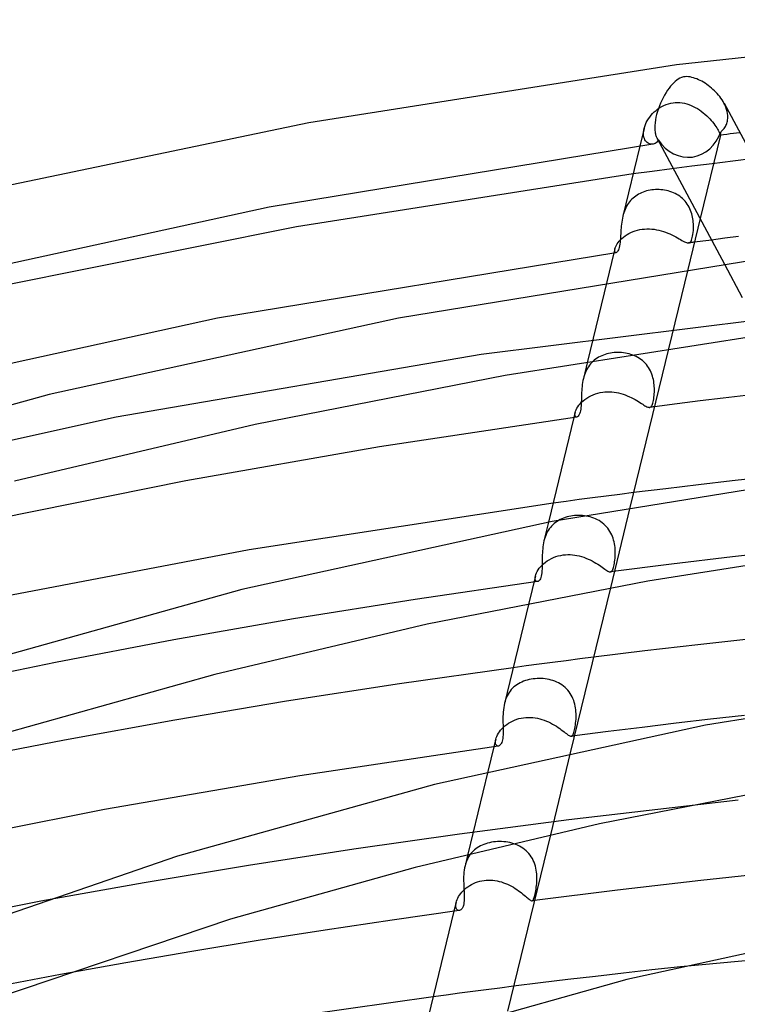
# Model space of a CAD drawing. Header units: millimetres. Extents: x -417 to 417, y -210 to 365.
# Tile 64 of 100: x -94 to -56, y 312 to 364. Entities that reach past the tile are written whole.
import ezdxf

# ---------------------------------------------------------------- set-up
doc = ezdxf.new("R2010")
doc.units = ezdxf.units.MM
doc.layers.add('HIDDEN', color=7, linetype='Continuous')
doc.layers.add('THICK', color=7, linetype='Continuous')

msp = doc.modelspace()

# ---------------------------------------------------------------- linework, layer by layer
at = {"layer": 'HIDDEN'}
for p, q in [((-60.356, 359.098), (-60.258, 359.174)), ((-60.258, 359.174), (-60.155, 359.244)), ((-60.155, 359.244), (-60.048, 359.307)), ((-60.048, 359.307), (-59.936, 359.363)), ((-59.936, 359.363), (-59.821, 359.41)), ((-59.821, 359.41), (-59.703, 359.45)), ((-59.703, 359.45), (-59.582, 359.48)), ((-59.582, 359.48), (-59.459, 359.502)), ((-59.459, 359.502), (-59.338, 359.513)), ((-59.338, 359.513), (-59.216, 359.516)), ((-59.216, 359.516), (-59.094, 359.51)), ((-59.094, 359.51), (-58.973, 359.495)), ((-58.973, 359.495), (-58.853, 359.472)), ((-58.853, 359.472), (-58.734, 359.442)), ((-58.734, 359.442), (-58.617, 359.404)), ((-58.617, 359.404), (-58.502, 359.359)), ((-58.502, 359.359), (-58.389, 359.308)), ((-58.389, 359.308), (-58.279, 359.252)), ((-58.279, 359.252), (-58.17, 359.189)), ((-58.17, 359.189), (-58.065, 359.122)), ((-56.708, 359.375), (-56.764, 359.486)), ((-56.661, 359.262), (-56.708, 359.375)), ((-56.622, 359.15), (-56.661, 359.262)), ((-56.593, 359.039), (-56.622, 359.15)), ((-60.82, 358.55), (-60.759, 358.649)), ((-60.759, 358.649), (-60.691, 358.746)), ((-60.691, 358.746), (-60.617, 358.84)), ((-60.617, 358.84), (-60.536, 358.931)), ((-60.536, 358.931), (-60.449, 359.017)), ((-60.449, 359.017), (-60.356, 359.098)), ((-58.065, 359.122), (-57.963, 359.051)), ((-57.963, 359.051), (-57.864, 358.976)), ((-57.864, 358.976), (-57.77, 358.898)), ((-57.77, 358.898), (-57.679, 358.817)), ((-57.679, 358.817), (-57.593, 358.735)), ((-57.593, 358.735), (-57.512, 358.651)), ((-57.512, 358.651), (-57.435, 358.566)), ((-56.572, 358.928), (-56.593, 359.039)), ((-56.561, 358.819), (-56.572, 358.928)), ((-56.57, 358.599), (-56.563, 358.666)), ((-56.563, 358.666), (-56.56, 358.734)), ((-56.561, 358.805), (-56.561, 358.819)), ((-56.56, 358.791), (-56.561, 358.805)), ((-56.56, 358.776), (-56.56, 358.791)), ((-56.56, 358.762), (-56.56, 358.776)), ((-56.559, 358.748), (-56.56, 358.762)), ((-56.56, 358.734), (-56.559, 358.748)), ((-60.985, 358.143), (-61.212, 357.211)), ((-61.005, 358.045), (-60.985, 358.144)), ((-60.985, 358.144), (-60.956, 358.245)), ((-60.956, 358.245), (-60.919, 358.347)), ((-60.919, 358.347), (-60.873, 358.449)), ((-60.873, 358.449), (-60.82, 358.55)), ((-57.435, 358.566), (-57.365, 358.483)), ((-57.365, 358.483), (-57.301, 358.402)), ((-57.301, 358.402), (-57.243, 358.322)), ((-57.243, 358.322), (-57.191, 358.246)), ((-57.191, 358.246), (-57.145, 358.173)), ((-57.145, 358.173), (-57.106, 358.106)), ((-57.106, 358.106), (-57.072, 358.045)), ((-56.834, 358.057), (-56.795, 358.1)), ((-56.795, 358.1), (-56.758, 358.145)), ((-56.758, 358.145), (-56.723, 358.193)), ((-56.723, 358.193), (-56.692, 358.244)), ((-56.692, 358.244), (-56.663, 358.297)), ((-56.663, 358.297), (-56.637, 358.353)), ((-56.637, 358.353), (-56.615, 358.411)), ((-56.615, 358.411), (-56.596, 358.472)), ((-56.596, 358.472), (-56.581, 358.535)), ((-56.581, 358.535), (-56.57, 358.599)), ((-61.019, 357.855), (-61.016, 357.948)), ((-61.012, 357.768), (-61.019, 357.855)), ((-61.016, 357.948), (-61.005, 358.045)), ((-60.997, 357.687), (-61.012, 357.768)), ((-60.975, 357.613), (-60.997, 357.687)), ((-60.945, 357.546), (-60.975, 357.613)), ((-60.312, 357.638), (-60.301, 357.618)), ((-60.301, 357.618), (-60.29, 357.6)), ((-60.29, 357.6), (-60.278, 357.582)), ((-60.278, 357.582), (-60.266, 357.565)), ((-56.954, 357.791), (-58.027, 353.375)), ((-57.072, 358.045), (-57.044, 357.988)), ((-57.044, 357.988), (-57.021, 357.939)), ((-57.021, 357.939), (-57.002, 357.895)), ((-57.002, 357.895), (-56.988, 357.859)), ((-56.988, 357.859), (-56.977, 357.83)), ((-56.977, 357.83), (-56.969, 357.808)), ((-56.969, 357.808), (-56.964, 357.793)), ((-56.964, 357.793), (-56.96, 357.785)), ((-56.96, 357.785), (-56.957, 357.785)), ((-56.786, 357.806), (-56.958, 357.784)), ((-56.957, 357.785), (-56.956, 357.786)), ((-56.956, 357.786), (-56.955, 357.787)), ((-56.956, 357.786), (-56.956, 357.786)), ((-56.955, 357.79), (-56.954, 357.791)), ((-56.955, 357.788), (-56.955, 357.79)), ((-56.955, 357.787), (-56.955, 357.788)), ((-56.954, 357.791), (-56.952, 357.805)), ((-56.952, 357.805), (-56.949, 357.825)), ((-56.949, 357.825), (-56.944, 357.853)), ((-56.944, 357.853), (-56.938, 357.888)), ((-56.938, 357.888), (-56.93, 357.93)), ((-56.93, 357.93), (-56.92, 357.979)), ((-56.92, 357.979), (-56.876, 358.017)), ((-56.876, 358.017), (-56.834, 358.057)), ((-56.613, 357.829), (-56.786, 357.806)), ((-56.441, 357.851), (-56.613, 357.829)), ((-56.268, 357.873), (-56.441, 357.851)), ((-56.096, 357.895), (-56.268, 357.873)), ((-55.923, 357.917), (-56.096, 357.895)), ((-60.91, 357.486), (-60.945, 357.546)), ((-60.869, 357.435), (-60.91, 357.486)), ((-60.823, 357.392), (-60.869, 357.435)), ((-60.774, 357.358), (-60.823, 357.392)), ((-60.722, 357.332), (-60.774, 357.358)), ((-60.669, 357.314), (-60.722, 357.332)), ((-60.615, 357.304), (-60.669, 357.314)), ((-60.56, 357.303), (-60.615, 357.304)), ((-60.507, 357.309), (-60.56, 357.303)), ((-60.266, 357.565), (-60.254, 357.549)), ((-60.254, 357.549), (-60.241, 357.534)), ((-60.247, 357.521), (-60.248, 357.519)), ((-60.246, 357.524), (-60.247, 357.521)), ((-60.245, 357.526), (-60.246, 357.524)), ((-60.243, 357.529), (-60.245, 357.526)), ((-60.242, 357.531), (-60.243, 357.529)), ((-60.241, 357.534), (-60.242, 357.531)), ((-55.188, 356.546), (-56.296, 356.412)), ((-58.463, 356.143), (-59.519, 356.007)), ((-57.388, 356.278), (-58.463, 356.143)), ((-56.296, 356.412), (-57.388, 356.278)), ((-60.554, 355.872), (-61.57, 355.736)), ((-59.519, 356.007), (-60.554, 355.872)), ((-61.573, 354.459), (-61.638, 354.397)), ((-61.504, 354.517), (-61.573, 354.459)), ((-61.433, 354.571), (-61.504, 354.517)), ((-61.358, 354.62), (-61.433, 354.571)), ((-61.28, 354.666), (-61.358, 354.62)), ((-61.2, 354.708), (-61.28, 354.666)), ((-61.117, 354.746), (-61.2, 354.708)), ((-61.032, 354.781), (-61.117, 354.746)), ((-60.945, 354.811), (-61.032, 354.781)), ((-60.856, 354.837), (-60.945, 354.811)), ((-60.765, 354.86), (-60.856, 354.837)), ((-60.673, 354.878), (-60.765, 354.86)), ((-60.579, 354.893), (-60.673, 354.878)), ((-60.484, 354.903), (-60.579, 354.893)), ((-60.388, 354.91), (-60.484, 354.903)), ((-60.291, 354.913), (-60.388, 354.91)), ((-60.194, 354.911), (-60.291, 354.913)), ((-60.097, 354.905), (-60.194, 354.911)), ((-60, 354.895), (-60.097, 354.905)), ((-59.904, 354.881), (-60, 354.895)), ((-59.809, 354.863), (-59.904, 354.881)), ((-59.714, 354.84), (-59.809, 354.863)), ((-59.62, 354.813), (-59.714, 354.84)), ((-59.529, 354.781), (-59.62, 354.813)), ((-59.439, 354.744), (-59.529, 354.781)), ((-59.351, 354.704), (-59.439, 354.744)), ((-59.266, 354.658), (-59.351, 354.704)), ((-59.184, 354.609), (-59.266, 354.658)), ((-59.104, 354.554), (-59.184, 354.609)), ((-59.028, 354.495), (-59.104, 354.554)), ((-58.955, 354.432), (-59.028, 354.495)), ((-61.954, 353.951), (-61.994, 353.865)), ((-61.911, 354.034), (-61.954, 353.951)), ((-61.864, 354.114), (-61.911, 354.034)), ((-61.813, 354.19), (-61.864, 354.114)), ((-61.758, 354.263), (-61.813, 354.19)), ((-61.7, 354.332), (-61.758, 354.263)), ((-61.638, 354.397), (-61.7, 354.332)), ((-58.886, 354.365), (-58.955, 354.432)), ((-58.822, 354.294), (-58.886, 354.365)), ((-58.762, 354.22), (-58.822, 354.294)), ((-58.706, 354.142), (-58.762, 354.22)), ((-58.655, 354.062), (-58.706, 354.142)), ((-58.608, 353.978), (-58.655, 354.062)), ((-58.566, 353.893), (-58.608, 353.978)), ((-62.089, 353.595), (-62.113, 353.502)), ((-62.061, 353.687), (-62.089, 353.595)), ((-62.029, 353.777), (-62.061, 353.687)), ((-61.994, 353.865), (-62.029, 353.777)), ((-58.529, 353.806), (-58.566, 353.893)), ((-58.497, 353.719), (-58.529, 353.806)), ((-58.469, 353.631), (-58.497, 353.719)), ((-58.445, 353.543), (-58.469, 353.631)), ((-58.425, 353.454), (-58.445, 353.543)), ((-58.409, 353.366), (-58.425, 353.454)), ((-58.397, 353.278), (-58.409, 353.366)), ((-58.387, 353.191), (-58.397, 353.278)), ((-58.381, 353.106), (-58.387, 353.191)), ((-58.377, 352.983), (-58.381, 353.106)), ((-58.378, 352.863), (-58.377, 352.983)), ((-62.159, 352.329), (-62.076, 352.399)), ((-62.076, 352.399), (-61.986, 352.466)), ((-61.986, 352.466), (-61.89, 352.529)), ((-61.89, 352.529), (-61.789, 352.587)), ((-61.789, 352.587), (-61.681, 352.641)), ((-61.681, 352.641), (-61.569, 352.689)), ((-61.569, 352.689), (-61.453, 352.73)), ((-61.453, 352.73), (-61.333, 352.765)), ((-61.333, 352.765), (-61.21, 352.793)), ((-61.21, 352.793), (-61.084, 352.813)), ((-61.084, 352.813), (-60.961, 352.826)), ((-60.961, 352.826), (-60.837, 352.832)), ((-60.837, 352.832), (-60.711, 352.831)), ((-60.711, 352.831), (-60.586, 352.824)), ((-60.586, 352.824), (-60.46, 352.81)), ((-60.46, 352.81), (-60.335, 352.79)), ((-60.335, 352.79), (-60.211, 352.764)), ((-60.211, 352.764), (-60.088, 352.732)), ((-60.088, 352.732), (-59.968, 352.696)), ((-59.968, 352.696), (-59.85, 352.655)), ((-59.85, 352.655), (-59.735, 352.61)), ((-59.735, 352.61), (-59.624, 352.563)), ((-59.624, 352.563), (-59.517, 352.513)), ((-59.517, 352.513), (-59.414, 352.462)), ((-59.414, 352.462), (-59.317, 352.411)), ((-59.317, 352.411), (-59.226, 352.36)), ((-58.46, 352.301), (-58.44, 352.373)), ((-58.44, 352.373), (-58.422, 352.454)), ((-58.422, 352.454), (-58.406, 352.544)), ((-58.406, 352.544), (-58.393, 352.643)), ((-58.393, 352.643), (-58.384, 352.75)), ((-58.384, 352.75), (-58.378, 352.863)), ((-56.004, 352.422), (-56.713, 352.334)), ((-62.515, 351.834), (-62.49, 351.897)), ((-62.49, 351.897), (-62.455, 351.965)), ((-62.455, 351.965), (-62.413, 352.036)), ((-62.413, 352.036), (-62.362, 352.109)), ((-62.362, 352.109), (-62.302, 352.182)), ((-62.302, 352.182), (-62.234, 352.256)), ((-62.234, 352.256), (-62.159, 352.329)), ((-59.226, 352.36), (-59.14, 352.312)), ((-59.14, 352.312), (-59.059, 352.265)), ((-59.059, 352.265), (-58.986, 352.223)), ((-58.986, 352.223), (-58.918, 352.185)), ((-58.918, 352.185), (-58.857, 352.153)), ((-58.857, 352.153), (-58.802, 352.126)), ((-58.802, 352.126), (-58.751, 352.107)), ((-58.751, 352.107), (-58.706, 352.094)), ((-58.706, 352.094), (-58.666, 352.088)), ((-58.666, 352.088), (-58.63, 352.09)), ((-58.584, 352.096), (-58.635, 352.089)), ((-58.63, 352.09), (-58.594, 352.101)), ((-58.594, 352.101), (-58.563, 352.121)), ((-58.534, 352.102), (-58.584, 352.096)), ((-58.563, 352.121), (-58.534, 352.15)), ((-58.534, 352.15), (-58.507, 352.19)), ((-58.483, 352.109), (-58.534, 352.102)), ((-58.507, 352.19), (-58.483, 352.24)), ((-58.483, 352.24), (-58.46, 352.301)), ((-58.432, 352.115), (-58.483, 352.109)), ((-58.381, 352.122), (-58.432, 352.115)), ((-58.33, 352.128), (-58.381, 352.122)), ((-56.713, 352.334), (-57.421, 352.244)), ((-62.533, 351.775), (-62.585, 351.559)), ((-62.544, 351.712), (-62.533, 351.776)), ((-62.544, 351.66), (-62.544, 351.712)), ((-62.535, 351.619), (-62.544, 351.66)), ((-62.519, 351.591), (-62.535, 351.619)), ((-62.533, 351.776), (-62.515, 351.834)), ((-62.498, 351.577), (-62.519, 351.591)), ((-62.472, 351.575), (-62.498, 351.577)), ((-56.739, 350.971), (-55.796, 349.212)), ((-58.68, 350.691), (-59.7, 346.495)), ((-62.955, 350.037), (-63.98, 345.821)), ((-48.546, 348.819), (-69.61, 346.195)), ((-69.61, 346.195), (-88.907, 342.878)), ((-63.229, 346.127), (-63.314, 346.087)), ((-63.142, 346.162), (-63.229, 346.127)), ((-63.052, 346.194), (-63.142, 346.162)), ((-62.959, 346.221), (-63.052, 346.194)), ((-62.865, 346.245), (-62.959, 346.221)), ((-62.769, 346.264), (-62.865, 346.245)), ((-62.672, 346.279), (-62.769, 346.264)), ((-62.574, 346.29), (-62.672, 346.279)), ((-62.476, 346.297), (-62.574, 346.29)), ((-62.376, 346.3), (-62.476, 346.297)), ((-62.276, 346.298), (-62.376, 346.3)), ((-62.176, 346.292), (-62.276, 346.298)), ((-62.077, 346.282), (-62.176, 346.292)), ((-61.978, 346.268), (-62.077, 346.282)), ((-61.88, 346.249), (-61.978, 346.268)), ((-61.782, 346.225), (-61.88, 346.249)), ((-61.686, 346.197), (-61.782, 346.225)), ((-61.592, 346.164), (-61.686, 346.197)), ((-61.499, 346.126), (-61.592, 346.164)), ((-61.409, 346.084), (-61.499, 346.126)), ((-63.88, 345.622), (-63.934, 345.546)), ((-63.822, 345.694), (-63.88, 345.622)), ((-63.76, 345.763), (-63.822, 345.694)), ((-63.694, 345.827), (-63.76, 345.763)), ((-63.625, 345.887), (-63.694, 345.827)), ((-63.552, 345.943), (-63.625, 345.887)), ((-63.476, 345.995), (-63.552, 345.943)), ((-63.396, 346.043), (-63.476, 345.995)), ((-63.314, 346.087), (-63.396, 346.043)), ((-61.322, 346.037), (-61.409, 346.084)), ((-61.238, 345.985), (-61.322, 346.037)), ((-61.156, 345.928), (-61.238, 345.985)), ((-61.078, 345.867), (-61.156, 345.928)), ((-61.003, 345.801), (-61.078, 345.867)), ((-60.934, 345.731), (-61.003, 345.801)), ((-60.869, 345.657), (-60.934, 345.731)), ((-60.808, 345.579), (-60.869, 345.657)), ((-64.143, 345.114), (-64.172, 345.02)), ((-64.11, 345.206), (-64.143, 345.114)), ((-64.072, 345.295), (-64.11, 345.206)), ((-64.031, 345.382), (-64.072, 345.295)), ((-63.984, 345.466), (-64.031, 345.382)), ((-63.934, 345.546), (-63.984, 345.466)), ((-60.752, 345.498), (-60.808, 345.579)), ((-60.701, 345.413), (-60.752, 345.498)), ((-60.655, 345.325), (-60.701, 345.413)), ((-60.614, 345.236), (-60.655, 345.325)), ((-60.578, 345.146), (-60.614, 345.236)), ((-60.547, 345.055), (-60.578, 345.146)), ((-64.172, 345.02), (-64.198, 344.923)), ((-60.52, 344.962), (-60.547, 345.055)), ((-60.498, 344.87), (-60.52, 344.962)), ((-60.48, 344.777), (-60.498, 344.87)), ((-60.466, 344.684), (-60.48, 344.777)), ((-60.455, 344.593), (-60.466, 344.684)), ((-60.448, 344.502), (-60.455, 344.593)), ((-63.802, 344.016), (-63.685, 344.068)), ((-63.685, 344.068), (-63.563, 344.114)), ((-63.563, 344.114), (-63.438, 344.152)), ((-63.438, 344.152), (-63.308, 344.182)), ((-63.308, 344.182), (-63.176, 344.204)), ((-63.176, 344.204), (-63.058, 344.217)), ((-63.058, 344.217), (-62.938, 344.223)), ((-62.938, 344.223), (-62.817, 344.222)), ((-62.817, 344.222), (-62.697, 344.215)), ((-62.697, 344.215), (-62.576, 344.202)), ((-62.576, 344.202), (-62.455, 344.183)), ((-62.455, 344.183), (-62.336, 344.158)), ((-62.336, 344.158), (-62.219, 344.128)), ((-62.219, 344.128), (-62.102, 344.092)), ((-62.102, 344.092), (-61.988, 344.053)), ((-61.988, 344.053), (-61.877, 344.009)), ((-60.458, 344.019), (-60.451, 344.112)), ((-60.451, 344.112), (-60.445, 344.21)), ((-60.444, 344.413), (-60.448, 344.502)), ((-60.445, 344.21), (-60.443, 344.31)), ((-60.443, 344.31), (-60.444, 344.413)), ((-64.437, 343.51), (-64.37, 343.591)), ((-64.37, 343.591), (-64.294, 343.671)), ((-64.294, 343.671), (-64.21, 343.748)), ((-64.21, 343.748), (-64.118, 343.822)), ((-64.118, 343.822), (-64.018, 343.892)), ((-64.018, 343.892), (-63.913, 343.957)), ((-63.913, 343.957), (-63.802, 344.016)), ((-61.877, 344.009), (-61.769, 343.963)), ((-61.769, 343.963), (-61.665, 343.913)), ((-61.665, 343.913), (-61.564, 343.862)), ((-61.564, 343.862), (-61.467, 343.81)), ((-61.467, 343.81), (-61.375, 343.757)), ((-61.375, 343.757), (-61.289, 343.705)), ((-61.289, 343.705), (-61.208, 343.655)), ((-61.208, 343.655), (-61.133, 343.607)), ((-61.133, 343.607), (-61.063, 343.562)), ((-61.063, 343.562), (-60.999, 343.522)), ((-60.999, 343.522), (-60.941, 343.486)), ((-60.568, 343.52), (-60.548, 343.569)), ((-60.548, 343.569), (-60.53, 343.626)), ((-60.53, 343.626), (-60.512, 343.692)), ((-60.512, 343.692), (-60.496, 343.765)), ((-60.496, 343.765), (-60.481, 343.845)), ((-60.481, 343.845), (-60.469, 343.929)), ((-60.469, 343.929), (-60.458, 344.019)), ((-64.633, 343.132), (-64.699, 342.86)), ((-64.647, 343.004), (-64.645, 343.063)), ((-64.64, 342.956), (-64.647, 343.004)), ((-64.645, 343.063), (-64.633, 343.133)), ((-64.633, 343.133), (-64.613, 343.2)), ((-64.613, 343.2), (-64.583, 343.273)), ((-64.583, 343.273), (-64.544, 343.349)), ((-64.544, 343.349), (-64.495, 343.429)), ((-64.495, 343.429), (-64.437, 343.51)), ((-60.941, 343.486), (-60.888, 343.456)), ((-60.888, 343.456), (-60.84, 343.431)), ((-60.84, 343.431), (-60.796, 343.413)), ((-60.796, 343.413), (-60.757, 343.401)), ((-60.757, 343.401), (-60.723, 343.396)), ((-60.723, 343.396), (-60.691, 343.398)), ((-60.655, 343.402), (-60.698, 343.397)), ((-60.691, 343.398), (-60.662, 343.407)), ((-60.662, 343.407), (-60.636, 343.423)), ((-60.613, 343.408), (-60.655, 343.402)), ((-60.636, 343.423), (-60.612, 343.447)), ((-60.571, 343.413), (-60.613, 343.408)), ((-60.612, 343.447), (-60.589, 343.479)), ((-60.589, 343.479), (-60.568, 343.52)), ((-60.529, 343.418), (-60.571, 343.413)), ((-60.487, 343.424), (-60.529, 343.418)), ((-60.444, 343.429), (-60.487, 343.424)), ((-88.907, 342.878), (-107.448, 338.801)), ((-64.625, 342.919), (-64.64, 342.956)), ((-64.604, 342.894), (-64.625, 342.919)), ((-64.578, 342.881), (-64.604, 342.894)), ((-64.548, 342.881), (-64.578, 342.881)), ((-61.548, 338.889), (-62.277, 338.798)), ((-65.11, 338.429), (-65.798, 338.337)), ((-64.416, 338.521), (-65.11, 338.429)), ((-63.712, 338.614), (-64.416, 338.521)), ((-62.999, 338.706), (-63.712, 338.614)), ((-62.277, 338.798), (-62.999, 338.706)), ((-61.736, 338.113), (-62.769, 333.864)), ((-66.045, 337.321), (-66.284, 336.339)), ((-65.671, 337.314), (-65.745, 337.256)), ((-65.593, 337.369), (-65.671, 337.314)), ((-65.512, 337.419), (-65.593, 337.369)), ((-65.427, 337.464), (-65.512, 337.419)), ((-65.34, 337.505), (-65.427, 337.464)), ((-65.25, 337.542), (-65.34, 337.505)), ((-65.157, 337.575), (-65.25, 337.542)), ((-65.062, 337.604), (-65.157, 337.575)), ((-64.965, 337.628), (-65.062, 337.604)), ((-64.866, 337.648), (-64.965, 337.628)), ((-64.766, 337.663), (-64.866, 337.648)), ((-64.664, 337.675), (-64.766, 337.663)), ((-64.561, 337.682), (-64.664, 337.675)), ((-64.458, 337.684), (-64.561, 337.682)), ((-64.354, 337.683), (-64.458, 337.684)), ((-64.251, 337.676), (-64.354, 337.683)), ((-64.148, 337.666), (-64.251, 337.676)), ((-64.045, 337.651), (-64.148, 337.666)), ((-63.944, 337.631), (-64.045, 337.651)), ((-63.843, 337.606), (-63.944, 337.631)), ((-63.744, 337.576), (-63.843, 337.606)), ((-63.647, 337.542), (-63.744, 337.576)), ((-63.552, 337.502), (-63.647, 337.542)), ((-63.46, 337.458), (-63.552, 337.502)), ((-63.371, 337.409), (-63.46, 337.458)), ((-63.284, 337.354), (-63.371, 337.409)), ((-63.201, 337.295), (-63.284, 337.354)), ((-63.122, 337.23), (-63.201, 337.295)), ((-66.106, 336.812), (-66.15, 336.724)), ((-66.056, 336.896), (-66.106, 336.812)), ((-66.002, 336.977), (-66.056, 336.896)), ((-65.944, 337.053), (-66.002, 336.977)), ((-65.882, 337.125), (-65.944, 337.053)), ((-65.815, 337.193), (-65.882, 337.125)), ((-65.745, 337.256), (-65.815, 337.193)), ((-63.047, 337.161), (-63.122, 337.23)), ((-62.977, 337.088), (-63.047, 337.161)), ((-62.912, 337.01), (-62.977, 337.088)), ((-62.851, 336.929), (-62.912, 337.01)), ((-62.796, 336.844), (-62.851, 336.929)), ((-62.745, 336.755), (-62.796, 336.844)), ((-62.701, 336.664), (-62.745, 336.755)), ((-66.307, 336.235), (-66.326, 336.13)), ((-66.284, 336.339), (-66.307, 336.235)), ((-66.257, 336.44), (-66.284, 336.339)), ((-66.226, 336.538), (-66.257, 336.44)), ((-66.19, 336.633), (-66.226, 336.538)), ((-66.15, 336.724), (-66.19, 336.633)), ((-62.661, 336.571), (-62.701, 336.664)), ((-62.627, 336.478), (-62.661, 336.571)), ((-62.598, 336.383), (-62.627, 336.478)), ((-62.574, 336.287), (-62.598, 336.383)), ((-62.554, 336.191), (-62.574, 336.287)), ((-66.361, 335.81), (-66.367, 335.705)), ((-66.352, 335.917), (-66.361, 335.81)), ((-66.341, 336.024), (-66.352, 335.917)), ((-66.326, 336.13), (-66.341, 336.024)), ((-62.538, 336.095), (-62.554, 336.191)), ((-62.526, 335.999), (-62.538, 336.095)), ((-62.518, 335.905), (-62.526, 335.999)), ((-62.514, 335.812), (-62.518, 335.905)), ((-62.512, 335.72), (-62.514, 335.812)), ((-62.513, 335.618), (-62.512, 335.72)), ((-53.059, 335.859), (-56.305, 335.496)), ((-66.375, 335.299), (-66.376, 335.202)), ((-66.376, 335.202), (-66.376, 335.082)), ((-66.374, 335.498), (-66.375, 335.397)), ((-66.375, 335.397), (-66.375, 335.299)), ((-66.371, 335.6), (-66.374, 335.498)), ((-66.367, 335.705), (-66.371, 335.6)), ((-66.301, 335.134), (-66.209, 335.21)), ((-66.209, 335.21), (-66.11, 335.281)), ((-66.11, 335.281), (-66.005, 335.347)), ((-66.005, 335.347), (-65.893, 335.407)), ((-65.893, 335.407), (-65.776, 335.46)), ((-65.776, 335.46), (-65.655, 335.507)), ((-65.655, 335.507), (-65.529, 335.545)), ((-65.529, 335.545), (-65.4, 335.576)), ((-65.4, 335.576), (-65.268, 335.598)), ((-65.268, 335.598), (-65.148, 335.61)), ((-65.148, 335.61), (-65.027, 335.616)), ((-65.027, 335.616), (-64.905, 335.615)), ((-64.905, 335.615), (-64.782, 335.607)), ((-64.782, 335.607), (-64.659, 335.592)), ((-64.659, 335.592), (-64.537, 335.571)), ((-64.537, 335.571), (-64.416, 335.544)), ((-64.416, 335.544), (-64.296, 335.511)), ((-64.296, 335.511), (-64.178, 335.473)), ((-64.178, 335.473), (-64.063, 335.43)), ((-64.063, 335.43), (-63.95, 335.382)), ((-63.95, 335.382), (-63.84, 335.332)), ((-63.84, 335.332), (-63.734, 335.278)), ((-63.734, 335.278), (-63.632, 335.223)), ((-63.632, 335.223), (-63.534, 335.166)), ((-62.56, 335.154), (-62.546, 335.239)), ((-62.546, 335.239), (-62.535, 335.328)), ((-62.535, 335.328), (-62.525, 335.421)), ((-62.525, 335.421), (-62.518, 335.518)), ((-62.518, 335.518), (-62.513, 335.618)), ((-56.305, 335.496), (-59.54, 335.11)), ((-66.68, 334.643), (-66.639, 334.724)), ((-66.639, 334.724), (-66.589, 334.807)), ((-66.589, 334.807), (-66.531, 334.89)), ((-66.531, 334.89), (-66.463, 334.973)), ((-66.463, 334.973), (-66.386, 335.055)), ((-66.388, 334.75), (-66.398, 334.651)), ((-66.382, 334.856), (-66.388, 334.75)), ((-66.386, 335.055), (-66.301, 335.134)), ((-66.378, 334.967), (-66.382, 334.856)), ((-66.376, 335.082), (-66.378, 334.967)), ((-63.534, 335.166), (-63.441, 335.108)), ((-63.441, 335.108), (-63.354, 335.051)), ((-63.354, 335.051), (-63.272, 334.996)), ((-63.272, 334.996), (-63.197, 334.943)), ((-63.197, 334.943), (-63.127, 334.894)), ((-63.127, 334.894), (-63.063, 334.849)), ((-63.063, 334.849), (-63.005, 334.809)), ((-63.005, 334.809), (-62.953, 334.774)), ((-62.953, 334.774), (-62.906, 334.746)), ((-62.906, 334.746), (-62.864, 334.725)), ((-62.864, 334.725), (-62.827, 334.711)), ((-62.827, 334.711), (-62.793, 334.703)), ((-62.793, 334.703), (-62.763, 334.704)), ((-59.54, 335.11), (-62.765, 334.704)), ((-62.763, 334.704), (-62.735, 334.712)), ((-62.735, 334.712), (-62.709, 334.729)), ((-62.709, 334.729), (-62.686, 334.754)), ((-62.686, 334.754), (-62.664, 334.787)), ((-62.664, 334.787), (-62.644, 334.829)), ((-62.644, 334.829), (-62.625, 334.879)), ((-62.625, 334.879), (-62.608, 334.936)), ((-62.608, 334.936), (-62.591, 335.002)), ((-62.591, 335.002), (-62.575, 335.075)), ((-62.575, 335.075), (-62.56, 335.154)), ((-66.627, 334.186), (-73.101, 333.243)), ((-66.733, 334.492), (-67.084, 333.045)), ((-66.749, 334.357), (-66.746, 334.421)), ((-66.744, 334.302), (-66.749, 334.357)), ((-66.746, 334.421), (-66.732, 334.493)), ((-66.731, 334.257), (-66.744, 334.302)), ((-66.732, 334.493), (-66.711, 334.566)), ((-66.711, 334.223), (-66.731, 334.257)), ((-66.711, 334.566), (-66.68, 334.643)), ((-66.687, 334.199), (-66.711, 334.223)), ((-66.658, 334.187), (-66.687, 334.199)), ((-66.627, 334.186), (-66.658, 334.187)), ((-66.595, 334.196), (-66.627, 334.186)), ((-66.564, 334.216), (-66.595, 334.196)), ((-66.532, 334.247), (-66.564, 334.216)), ((-66.502, 334.289), (-66.532, 334.247)), ((-66.474, 334.342), (-66.502, 334.289)), ((-66.449, 334.405), (-66.474, 334.342)), ((-66.429, 334.478), (-66.449, 334.405)), ((-66.411, 334.56), (-66.429, 334.478)), ((-66.398, 334.651), (-66.411, 334.56)), ((-73.101, 333.243), (-79.525, 332.213)), ((-79.525, 332.213), (-85.865, 331.102)), ((-85.865, 331.102), (-92.116, 329.911)), ((-65.112, 330.007), (-65.824, 329.915)), ((-64.391, 330.099), (-65.112, 330.007)), ((-63.662, 330.191), (-64.391, 330.099)), ((-92.116, 329.911), (-98.311, 328.635)), ((-67.223, 329.73), (-67.913, 329.637)), ((-66.529, 329.822), (-67.223, 329.73)), ((-65.824, 329.915), (-66.529, 329.822)), ((-67.268, 328.952), (-67.364, 328.918)), ((-67.169, 328.982), (-67.268, 328.952)), ((-67.068, 329.007), (-67.169, 328.982)), ((-66.965, 329.028), (-67.068, 329.007)), ((-66.86, 329.045), (-66.965, 329.028)), ((-66.755, 329.056), (-66.86, 329.045)), ((-66.649, 329.064), (-66.755, 329.056)), ((-66.543, 329.067), (-66.649, 329.064)), ((-66.436, 329.065), (-66.543, 329.067)), ((-66.329, 329.059), (-66.436, 329.065)), ((-66.223, 329.048), (-66.329, 329.059)), ((-66.117, 329.032), (-66.223, 329.048)), ((-66.013, 329.011), (-66.117, 329.032)), ((-65.909, 328.985), (-66.013, 329.011)), ((-65.807, 328.955), (-65.909, 328.985)), ((-65.707, 328.919), (-65.807, 328.955)), ((-68.009, 328.478), (-68.072, 328.402)), ((-67.943, 328.55), (-68.009, 328.478)), ((-67.872, 328.616), (-67.943, 328.55)), ((-67.796, 328.678), (-67.872, 328.616)), ((-67.717, 328.735), (-67.796, 328.678)), ((-67.634, 328.788), (-67.717, 328.735)), ((-67.547, 328.836), (-67.634, 328.788)), ((-67.457, 328.879), (-67.547, 328.836)), ((-67.364, 328.918), (-67.457, 328.879)), ((-65.61, 328.878), (-65.707, 328.919)), ((-65.516, 328.832), (-65.61, 328.878)), ((-65.424, 328.781), (-65.516, 328.832)), ((-65.335, 328.724), (-65.424, 328.781)), ((-65.25, 328.661), (-65.335, 328.724)), ((-65.17, 328.594), (-65.25, 328.661)), ((-65.094, 328.522), (-65.17, 328.594)), ((-65.024, 328.446), (-65.094, 328.522)), ((-64.958, 328.364), (-65.024, 328.446)), ((-68.31, 327.957), (-68.343, 327.856)), ((-68.272, 328.054), (-68.31, 327.957)), ((-68.229, 328.147), (-68.272, 328.054)), ((-68.182, 328.236), (-68.229, 328.147)), ((-68.129, 328.321), (-68.182, 328.236)), ((-68.072, 328.402), (-68.129, 328.321)), ((-64.898, 328.279), (-64.958, 328.364)), ((-64.842, 328.189), (-64.898, 328.279)), ((-64.793, 328.096), (-64.842, 328.189)), ((-64.75, 328.002), (-64.793, 328.096)), ((-64.712, 327.905), (-64.75, 328.002)), ((-68.343, 327.856), (-68.37, 327.753)), ((-64.68, 327.807), (-64.712, 327.905)), ((-64.652, 327.707), (-64.68, 327.807)), ((-64.63, 327.607), (-64.652, 327.707)), ((-64.613, 327.507), (-64.63, 327.607)), ((-64.6, 327.408), (-64.613, 327.507)), ((-64.591, 327.31), (-64.6, 327.408)), ((-67.95, 326.817), (-67.839, 326.867)), ((-67.839, 326.867), (-67.724, 326.909)), ((-67.724, 326.909), (-67.605, 326.945)), ((-67.605, 326.945), (-67.483, 326.973)), ((-67.483, 326.973), (-67.359, 326.994)), ((-67.359, 326.994), (-67.239, 327.006)), ((-67.239, 327.006), (-67.118, 327.012)), ((-67.118, 327.012), (-66.995, 327.01)), ((-66.995, 327.01), (-66.873, 327.001)), ((-66.873, 327.001), (-66.75, 326.986)), ((-66.75, 326.986), (-66.629, 326.963)), ((-66.629, 326.963), (-66.508, 326.935)), ((-66.508, 326.935), (-66.388, 326.901)), ((-66.388, 326.901), (-66.271, 326.861)), ((-64.596, 326.81), (-64.589, 326.917)), ((-64.586, 327.214), (-64.591, 327.31)), ((-64.589, 326.917), (-64.584, 327.026)), ((-64.584, 327.119), (-64.586, 327.214)), ((-64.584, 327.026), (-64.584, 327.119)), ((-68.577, 326.332), (-68.506, 326.412)), ((-68.506, 326.412), (-68.429, 326.489)), ((-68.429, 326.489), (-68.345, 326.564)), ((-68.345, 326.564), (-68.254, 326.634)), ((-68.254, 326.634), (-68.158, 326.701)), ((-68.158, 326.701), (-68.056, 326.762)), ((-68.056, 326.762), (-67.95, 326.817)), ((-66.271, 326.861), (-66.155, 326.816)), ((-66.155, 326.816), (-66.043, 326.767)), ((-66.043, 326.767), (-65.933, 326.714)), ((-65.933, 326.714), (-65.827, 326.658)), ((-65.827, 326.658), (-65.725, 326.599)), ((-65.725, 326.599), (-65.627, 326.539)), ((-65.627, 326.539), (-65.535, 326.479)), ((-65.535, 326.479), (-65.447, 326.418)), ((-65.447, 326.418), (-65.365, 326.358)), ((-65.365, 326.358), (-65.289, 326.301)), ((-64.683, 326.273), (-64.666, 326.345)), ((-64.666, 326.345), (-64.649, 326.427)), ((-64.649, 326.427), (-64.634, 326.515)), ((-64.634, 326.515), (-64.619, 326.609)), ((-64.619, 326.609), (-64.607, 326.707)), ((-64.607, 326.707), (-64.596, 326.81)), ((-68.831, 325.857), (-68.927, 325.461)), ((-68.845, 325.787), (-68.831, 325.859)), ((-68.831, 325.859), (-68.809, 325.932)), ((-68.809, 325.932), (-68.779, 326.008)), ((-68.779, 326.008), (-68.741, 326.088)), ((-68.741, 326.088), (-68.695, 326.168)), ((-68.695, 326.168), (-68.64, 326.25)), ((-68.64, 326.25), (-68.577, 326.332)), ((-65.289, 326.301), (-65.219, 326.247)), ((-65.219, 326.247), (-65.155, 326.197)), ((-65.155, 326.197), (-65.097, 326.151)), ((-65.097, 326.151), (-65.045, 326.111)), ((-65.045, 326.111), (-64.998, 326.077)), ((-64.998, 326.077), (-64.956, 326.05)), ((-64.956, 326.05), (-64.919, 326.029)), ((-64.919, 326.029), (-64.886, 326.016)), ((-64.886, 326.016), (-64.856, 326.01)), ((-64.856, 326.01), (-64.829, 326.011)), ((-64.809, 326.013), (-64.837, 326.01)), ((-64.829, 326.011), (-64.804, 326.021)), ((-64.782, 326.017), (-64.809, 326.013)), ((-64.804, 326.021), (-64.781, 326.04)), ((-64.754, 326.021), (-64.782, 326.017)), ((-64.781, 326.04), (-64.76, 326.068)), ((-64.76, 326.068), (-64.739, 326.106)), ((-64.727, 326.024), (-64.754, 326.021)), ((-64.739, 326.106), (-64.72, 326.153)), ((-64.7, 326.028), (-64.727, 326.024)), ((-64.72, 326.153), (-64.701, 326.208)), ((-64.701, 326.208), (-64.683, 326.273)), ((-64.672, 326.031), (-64.7, 326.028)), ((-68.85, 325.722), (-68.845, 325.787)), ((-68.848, 325.665), (-68.85, 325.722)), ((-68.838, 325.614), (-68.848, 325.665)), ((-68.823, 325.572), (-68.838, 325.614)), ((-68.802, 325.539), (-68.823, 325.572)), ((-68.778, 325.514), (-68.802, 325.539)), ((-68.75, 325.499), (-68.778, 325.514)), ((-68.72, 325.492), (-68.75, 325.499)), ((-68.688, 325.494), (-68.72, 325.492)), ((-64.89, 325.134), (-65.943, 320.803)), ((-69.247, 324.145), (-70.309, 319.775)), ((-58.752, 322.325), (-64.967, 321.593)), ((-64.967, 321.593), (-70.744, 320.84)), ((-70.744, 320.84), (-76.345, 320.04)), ((-69.81, 320.12), (-69.889, 320.065)), ((-69.728, 320.172), (-69.81, 320.12)), ((-69.641, 320.218), (-69.728, 320.172)), ((-69.552, 320.261), (-69.641, 320.218)), ((-69.459, 320.299), (-69.552, 320.261)), ((-69.363, 320.332), (-69.459, 320.299)), ((-69.265, 320.362), (-69.363, 320.332)), ((-69.164, 320.386), (-69.265, 320.362)), ((-69.06, 320.407), (-69.164, 320.386)), ((-68.955, 320.424), (-69.06, 320.407)), ((-68.848, 320.436), (-68.955, 320.424)), ((-68.74, 320.443), (-68.848, 320.436)), ((-68.631, 320.446), (-68.74, 320.443)), ((-68.522, 320.445), (-68.631, 320.446)), ((-68.413, 320.438), (-68.522, 320.445)), ((-68.304, 320.427), (-68.413, 320.438)), ((-68.196, 320.412), (-68.304, 320.427)), ((-68.088, 320.391), (-68.196, 320.412)), ((-67.982, 320.365), (-68.088, 320.391)), ((-67.878, 320.334), (-67.982, 320.365)), ((-67.776, 320.298), (-67.878, 320.334)), ((-67.677, 320.256), (-67.776, 320.298)), ((-67.58, 320.209), (-67.677, 320.256)), ((-67.486, 320.156), (-67.58, 320.209)), ((-67.395, 320.097), (-67.486, 320.156)), ((-76.345, 320.04), (-81.915, 319.18)), ((-70.271, 319.636), (-70.318, 319.549)), ((-70.219, 319.718), (-70.271, 319.636)), ((-70.162, 319.797), (-70.219, 319.718)), ((-70.1, 319.871), (-70.162, 319.797)), ((-70.034, 319.94), (-70.1, 319.871)), ((-69.964, 320.005), (-70.034, 319.94)), ((-69.889, 320.065), (-69.964, 320.005)), ((-67.309, 320.033), (-67.395, 320.097)), ((-67.228, 319.964), (-67.309, 320.033)), ((-67.151, 319.89), (-67.228, 319.964)), ((-67.08, 319.81), (-67.151, 319.89)), ((-67.013, 319.726), (-67.08, 319.81)), ((-66.952, 319.636), (-67.013, 319.726)), ((-66.897, 319.543), (-66.952, 319.636)), ((-81.915, 319.18), (-87.432, 318.261)), ((-70.43, 319.264), (-70.458, 319.163)), ((-70.398, 319.363), (-70.43, 319.264)), ((-70.36, 319.458), (-70.398, 319.363)), ((-70.318, 319.549), (-70.36, 319.458)), ((-66.849, 319.448), (-66.897, 319.543)), ((-66.806, 319.349), (-66.849, 319.448)), ((-66.769, 319.248), (-66.806, 319.349)), ((-66.738, 319.145), (-66.769, 319.248)), ((-66.712, 319.041), (-66.738, 319.145)), ((-66.692, 318.937), (-66.712, 319.041)), ((-66.677, 318.834), (-66.692, 318.937)), ((-66.667, 318.731), (-66.677, 318.834)), ((-66.66, 318.629), (-66.667, 318.731)), ((-66.657, 318.528), (-66.66, 318.629)), ((-87.432, 318.261), (-92.881, 317.289)), ((-70.39, 317.993), (-70.302, 318.059)), ((-70.302, 318.059), (-70.208, 318.12)), ((-70.208, 318.12), (-70.11, 318.177)), ((-70.11, 318.177), (-70.008, 318.229)), ((-70.008, 318.229), (-69.902, 318.275)), ((-69.902, 318.275), (-69.793, 318.314)), ((-69.793, 318.314), (-69.68, 318.347)), ((-69.68, 318.347), (-69.566, 318.373)), ((-69.566, 318.373), (-69.449, 318.393)), ((-69.449, 318.393), (-69.335, 318.404)), ((-69.335, 318.404), (-69.22, 318.41)), ((-69.22, 318.41), (-69.104, 318.408)), ((-69.104, 318.408), (-68.988, 318.401)), ((-68.988, 318.401), (-68.873, 318.387)), ((-68.873, 318.387), (-68.758, 318.366)), ((-68.758, 318.366), (-68.644, 318.34)), ((-68.644, 318.34), (-68.531, 318.309)), ((-68.531, 318.309), (-68.42, 318.272)), ((-68.42, 318.272), (-68.31, 318.231)), ((-68.31, 318.231), (-68.203, 318.185)), ((-68.203, 318.185), (-68.098, 318.136)), ((-68.098, 318.136), (-67.996, 318.083)), ((-67.996, 318.083), (-67.898, 318.027)), ((-67.898, 318.027), (-67.803, 317.969)), ((-66.702, 317.934), (-66.689, 318.028)), ((-66.689, 318.028), (-66.677, 318.126)), ((-66.677, 318.126), (-66.668, 318.227)), ((-66.668, 318.227), (-66.661, 318.332)), ((-66.661, 318.332), (-66.658, 318.429)), ((-66.658, 318.429), (-66.657, 318.528)), ((-70.841, 317.455), (-70.797, 317.535)), ((-70.797, 317.535), (-70.746, 317.615)), ((-70.746, 317.615), (-70.688, 317.694)), ((-70.688, 317.694), (-70.623, 317.772)), ((-70.623, 317.772), (-70.551, 317.849)), ((-70.551, 317.849), (-70.473, 317.922)), ((-70.473, 317.922), (-70.39, 317.993)), ((-67.803, 317.969), (-67.711, 317.909)), ((-67.711, 317.909), (-67.624, 317.849)), ((-67.624, 317.849), (-67.542, 317.789)), ((-67.542, 317.789), (-67.465, 317.73)), ((-67.465, 317.73), (-67.393, 317.672)), ((-67.393, 317.672), (-67.326, 317.616)), ((-67.326, 317.616), (-67.264, 317.563)), ((-67.264, 317.563), (-67.208, 317.514)), ((-67.208, 317.514), (-67.157, 317.47)), ((-66.796, 317.494), (-66.78, 317.55)), ((-66.78, 317.55), (-66.764, 317.613)), ((-66.764, 317.613), (-66.748, 317.684)), ((-66.748, 317.684), (-66.732, 317.761)), ((-66.732, 317.761), (-66.717, 317.844)), ((-66.717, 317.844), (-66.702, 317.934)), ((-70.929, 317.224), (-71.041, 316.761)), ((-70.949, 317.091), (-70.942, 317.157)), ((-70.949, 317.031), (-70.949, 317.091)), ((-70.943, 316.977), (-70.949, 317.031)), ((-70.931, 316.93), (-70.943, 316.977)), ((-70.942, 317.157), (-70.928, 317.226)), ((-70.928, 317.226), (-70.907, 317.3)), ((-70.907, 317.3), (-70.878, 317.376)), ((-70.878, 317.376), (-70.841, 317.455)), ((-67.157, 317.47), (-67.111, 317.43)), ((-67.111, 317.43), (-67.07, 317.396)), ((-67.07, 317.396), (-67.033, 317.367)), ((-67.033, 317.367), (-67, 317.345)), ((-67, 317.345), (-66.971, 317.328)), ((-66.971, 317.328), (-66.945, 317.318)), ((-66.945, 317.318), (-66.922, 317.315)), ((-66.922, 317.315), (-66.901, 317.318)), ((-66.892, 317.318), (-66.913, 317.316)), ((-66.901, 317.318), (-66.881, 317.329)), ((-66.871, 317.321), (-66.892, 317.318)), ((-66.881, 317.329), (-66.863, 317.346)), ((-66.85, 317.324), (-66.871, 317.321)), ((-66.863, 317.346), (-66.845, 317.371)), ((-66.829, 317.327), (-66.85, 317.324)), ((-66.845, 317.371), (-66.829, 317.404)), ((-66.829, 317.404), (-66.812, 317.445)), ((-66.807, 317.329), (-66.829, 317.327)), ((-66.812, 317.445), (-66.796, 317.494)), ((-66.786, 317.332), (-66.807, 317.329)), ((-70.914, 316.89), (-70.931, 316.93)), ((-70.892, 316.857), (-70.914, 316.89)), ((-70.867, 316.831), (-70.892, 316.857)), ((-70.839, 316.813), (-70.867, 316.831)), ((-70.809, 316.802), (-70.839, 316.813)), ((-70.777, 316.799), (-70.809, 316.802)), ((-70.745, 316.803), (-70.777, 316.799)), ((-39.339, 315.626), (-59.069, 313.83)), ((-91.852, 313.411), (-95.422, 312.739)), ((-71.45, 312.331), (-72.141, 312.238)), ((-70.754, 312.424), (-71.45, 312.331)), ((-70.05, 312.516), (-70.754, 312.424)), ((-69.338, 312.609), (-70.05, 312.516)), ((-68.617, 312.701), (-69.338, 312.609)), ((-67.889, 312.794), (-68.617, 312.701))]:
    msp.add_line(p, q, dxfattribs=at)
for start_param, end_param in [(-3.136212, -2.101724), (2.112484, 3.146973)]:
    msp.add_ellipse((-58.736, 358.931), major_axis=(-0.293, 2.3), ratio=0.840692, start_param=start_param, end_param=end_param, dxfattribs=at)
at = {"layer": 'THICK'}
for p, q in [((-37.241, 363.891), (-59.276, 361.513)), ((-59.276, 361.513), (-78.721, 358.438)), ((-59.184, 360.749), (-59.264, 360.693)), ((-59.099, 360.797), (-59.184, 360.749)), ((-59.009, 360.836), (-59.099, 360.797)), ((-58.913, 360.863), (-59.009, 360.836)), ((-58.817, 360.878), (-58.913, 360.863)), ((-58.726, 360.882), (-58.817, 360.878)), ((-58.635, 360.876), (-58.726, 360.882)), ((-58.545, 360.863), (-58.635, 360.876)), ((-58.456, 360.843), (-58.545, 360.863)), ((-58.368, 360.818), (-58.456, 360.843)), ((-58.282, 360.789), (-58.368, 360.818)), ((-58.199, 360.756), (-58.282, 360.789)), ((-58.115, 360.72), (-58.199, 360.756)), ((-58.03, 360.678), (-58.115, 360.72)), ((-59.664, 360.273), (-59.745, 360.16)), ((-59.584, 360.376), (-59.664, 360.273)), ((-59.503, 360.469), (-59.584, 360.376)), ((-59.424, 360.553), (-59.503, 360.469)), ((-59.345, 360.627), (-59.424, 360.553)), ((-59.264, 360.693), (-59.345, 360.627)), ((-57.943, 360.633), (-58.03, 360.678)), ((-57.855, 360.582), (-57.943, 360.633)), ((-57.766, 360.528), (-57.855, 360.582)), ((-57.678, 360.469), (-57.766, 360.528)), ((-57.592, 360.408), (-57.678, 360.469)), ((-57.507, 360.344), (-57.592, 360.408)), ((-57.425, 360.277), (-57.507, 360.344)), ((-57.345, 360.207), (-57.425, 360.277)), ((-57.267, 360.135), (-57.345, 360.207)), ((-59.98, 359.766), (-60.052, 359.623)), ((-59.903, 359.906), (-59.98, 359.766)), ((-59.825, 360.038), (-59.903, 359.906)), ((-59.745, 360.16), (-59.825, 360.038)), ((-57.192, 360.061), (-57.267, 360.135)), ((-57.121, 359.984), (-57.192, 360.061)), ((-57.052, 359.906), (-57.121, 359.984)), ((-56.986, 359.825), (-57.052, 359.906)), ((-56.925, 359.743), (-56.986, 359.825)), ((-56.867, 359.658), (-56.925, 359.743)), ((-56.813, 359.573), (-56.867, 359.658)), ((-60.233, 359.182), (-60.282, 359.034)), ((-60.179, 359.33), (-60.233, 359.182)), ((-60.118, 359.477), (-60.179, 359.33)), ((-60.052, 359.623), (-60.118, 359.477)), ((-56.764, 359.486), (-56.813, 359.573)), ((-56.763, 359.484), (-52.51, 351.547)), ((-60.359, 358.737), (-60.388, 358.589)), ((-60.324, 358.885), (-60.359, 358.737)), ((-60.282, 359.034), (-60.324, 358.885)), ((-78.721, 358.438), (-97.408, 354.542)), ((-60.422, 358.259), (-60.423, 358.245)), ((-60.423, 358.245), (-60.423, 358.231)), ((-60.423, 358.231), (-60.423, 358.216)), ((-60.423, 358.216), (-60.423, 358.152)), ((-60.423, 358.152), (-60.421, 358.089)), ((-60.421, 358.288), (-60.422, 358.273)), ((-60.422, 358.273), (-60.422, 358.259)), ((-60.42, 358.302), (-60.421, 358.288)), ((-60.408, 358.443), (-60.42, 358.302)), ((-60.388, 358.589), (-60.408, 358.443)), ((-60.421, 358.089), (-60.417, 358.028)), ((-60.417, 358.028), (-60.41, 357.97)), ((-60.41, 357.97), (-60.402, 357.914)), ((-60.402, 357.914), (-60.391, 357.861)), ((-60.391, 357.861), (-60.379, 357.81)), ((-60.379, 357.81), (-60.365, 357.763)), ((-60.365, 357.763), (-60.349, 357.718)), ((-60.349, 357.718), (-60.331, 357.677)), ((-60.331, 357.677), (-60.312, 357.638)), ((-60.312, 357.638), (-56.739, 350.971)), ((-60.527, 357.306), (-80.82, 353.977)), ((-61.212, 357.211), (-62.113, 353.502)), ((-60.454, 357.324), (-60.507, 357.309)), ((-60.403, 357.348), (-60.454, 357.324)), ((-60.357, 357.379), (-60.403, 357.348)), ((-60.315, 357.418), (-60.357, 357.379)), ((-60.279, 357.465), (-60.315, 357.418)), ((-60.248, 357.519), (-60.279, 357.465)), ((-61.57, 355.736), (-79.376, 352.948)), ((-80.82, 353.977), (-100.228, 349.75)), ((-62.113, 353.502), (-62.136, 353.398)), ((-79.376, 352.948), (-96.58, 349.49)), ((-62.196, 352.984), (-62.205, 352.882)), ((-62.185, 353.086), (-62.196, 352.984)), ((-62.172, 353.19), (-62.185, 353.086)), ((-62.156, 353.293), (-62.172, 353.19)), ((-62.136, 353.398), (-62.156, 353.293)), ((-58.027, 353.375), (-58.68, 350.691)), ((-62.231, 352.465), (-62.239, 352.345)), ((-62.224, 352.591), (-62.231, 352.465)), ((-62.219, 352.685), (-62.224, 352.591)), ((-62.213, 352.783), (-62.219, 352.685)), ((-62.205, 352.882), (-62.213, 352.783)), ((-62.302, 351.856), (-62.323, 351.785)), ((-62.285, 351.937), (-62.302, 351.856)), ((-62.27, 352.027), (-62.285, 351.937)), ((-62.257, 352.125), (-62.27, 352.027)), ((-62.247, 352.231), (-62.257, 352.125)), ((-62.239, 352.345), (-62.247, 352.231)), ((-58.179, 352.148), (-58.33, 352.128)), ((-58.028, 352.167), (-58.179, 352.148)), ((-57.876, 352.187), (-58.028, 352.167)), ((-57.725, 352.206), (-57.876, 352.187)), ((-57.573, 352.225), (-57.725, 352.206)), ((-57.421, 352.244), (-57.573, 352.225)), ((-62.475, 351.575), (-83.544, 348.11)), ((-62.585, 351.559), (-62.955, 350.037)), ((-62.447, 351.585), (-62.472, 351.575)), ((-62.422, 351.604), (-62.447, 351.585)), ((-62.396, 351.633), (-62.422, 351.604)), ((-62.371, 351.673), (-62.396, 351.633)), ((-62.346, 351.723), (-62.371, 351.673)), ((-62.323, 351.785), (-62.346, 351.723)), ((-54.65, 351.262), (-73.971, 348.117)), ((-83.544, 348.11), (-103.687, 343.706)), ((-73.971, 348.117), (-92.442, 344.082)), ((-54.726, 347.214), (-68.343, 345.081)), ((-59.7, 346.495), (-61.736, 338.113)), ((-63.98, 345.821), (-64.198, 344.922)), ((-68.343, 345.081), (-81.555, 342.498)), ((-64.256, 344.607), (-64.269, 344.502)), ((-64.24, 344.713), (-64.256, 344.607)), ((-64.221, 344.818), (-64.24, 344.713)), ((-64.198, 344.923), (-64.221, 344.818)), ((-92.442, 344.082), (-109.939, 339.202)), ((-64.296, 344.09), (-64.299, 343.992)), ((-64.292, 344.19), (-64.296, 344.09)), ((-64.286, 344.292), (-64.292, 344.19)), ((-64.278, 344.397), (-64.286, 344.292)), ((-64.269, 344.502), (-64.278, 344.397)), ((-64.314, 343.58), (-64.321, 343.483)), ((-64.309, 343.682), (-64.314, 343.58)), ((-64.306, 343.787), (-64.309, 343.682)), ((-64.302, 343.896), (-64.306, 343.787)), ((-64.299, 343.992), (-64.302, 343.896)), ((-59.236, 343.584), (-60.444, 343.429)), ((-58.026, 343.735), (-59.236, 343.584)), ((-56.814, 343.883), (-58.026, 343.735)), ((-55.6, 344.028), (-56.814, 343.883)), ((-64.415, 343.027), (-64.44, 342.979)), ((-64.393, 343.083), (-64.415, 343.027)), ((-64.373, 343.148), (-64.393, 343.083)), ((-64.355, 343.222), (-64.373, 343.148)), ((-64.341, 343.303), (-64.355, 343.222)), ((-64.33, 343.391), (-64.341, 343.303)), ((-64.321, 343.483), (-64.33, 343.391)), ((-81.555, 342.498), (-94.28, 339.492)), ((-64.553, 342.88), (-74.982, 341.309)), ((-64.699, 342.86), (-66.045, 337.321)), ((-64.521, 342.891), (-64.548, 342.881)), ((-64.494, 342.911), (-64.521, 342.891)), ((-64.466, 342.94), (-64.494, 342.911)), ((-64.44, 342.979), (-64.466, 342.94)), ((-74.982, 341.309), (-85.216, 339.514)), ((-48.697, 340.153), (-65.856, 337.357)), ((-85.216, 339.514), (-95.251, 337.496)), ((-56.338, 339.512), (-58.105, 339.307)), ((-54.546, 339.713), (-56.338, 339.512)), ((-59.844, 339.099), (-61.548, 338.889)), ((-58.105, 339.307), (-59.844, 339.099)), ((-65.798, 338.337), (-81.878, 335.871)), ((-65.856, 337.357), (-82.259, 333.77)), ((-81.878, 335.871), (-97.499, 332.895)), ((-48.773, 336.106), (-60.791, 334.219)), ((-60.791, 334.219), (-72.453, 331.937)), ((-82.259, 333.77), (-97.798, 329.435)), ((-62.769, 333.864), (-64.89, 325.134)), ((-67.084, 333.045), (-68.37, 327.752)), ((-72.453, 331.937), (-83.687, 329.284)), ((-55.297, 331.168), (-58.15, 330.85)), ((-60.945, 330.523), (-63.662, 330.191)), ((-58.15, 330.85), (-60.945, 330.523)), ((-67.913, 329.637), (-73.924, 328.785)), ((-83.687, 329.284), (-95, 326.105)), ((-42.744, 329.045), (-57.74, 326.597)), ((-73.924, 328.785), (-79.898, 327.86)), ((-79.898, 327.86), (-85.808, 326.866)), ((-68.429, 327.409), (-68.44, 327.291)), ((-68.414, 327.525), (-68.429, 327.409)), ((-68.395, 327.64), (-68.414, 327.525)), ((-68.37, 327.753), (-68.395, 327.64)), ((-85.808, 326.866), (-91.639, 325.808)), ((-68.451, 327.058), (-68.452, 326.944)), ((-68.452, 326.944), (-68.451, 326.832)), ((-68.447, 327.174), (-68.451, 327.058)), ((-68.44, 327.291), (-68.447, 327.174)), ((-57.483, 326.907), (-59.285, 326.698)), ((-55.677, 327.11), (-57.483, 326.907)), ((-57.74, 326.597), (-72.076, 323.459)), ((-68.451, 326.832), (-68.45, 326.721)), ((-68.45, 326.721), (-68.447, 326.613)), ((-68.447, 326.613), (-68.445, 326.509)), ((-68.445, 326.509), (-68.442, 326.394)), ((-68.442, 326.394), (-68.441, 326.283)), ((-61.084, 326.482), (-62.88, 326.26)), ((-59.285, 326.698), (-61.084, 326.482)), ((-68.463, 325.9), (-68.477, 325.822)), ((-68.453, 325.986), (-68.463, 325.9)), ((-68.446, 326.079), (-68.453, 325.986)), ((-68.442, 326.178), (-68.446, 326.079)), ((-68.441, 326.283), (-68.442, 326.178)), ((-62.88, 326.26), (-64.672, 326.031)), ((-91.639, 325.808), (-97.426, 324.679)), ((-68.697, 325.493), (-79.201, 323.92)), ((-68.927, 325.461), (-69.247, 324.145)), ((-68.658, 325.505), (-68.688, 325.494)), ((-68.627, 325.524), (-68.658, 325.505)), ((-68.597, 325.551), (-68.627, 325.524)), ((-68.568, 325.587), (-68.597, 325.551)), ((-68.541, 325.633), (-68.568, 325.587)), ((-68.516, 325.687), (-68.541, 325.633)), ((-68.495, 325.751), (-68.516, 325.687)), ((-68.477, 325.822), (-68.495, 325.751)), ((-79.201, 323.92), (-89.528, 322.133)), ((-72.076, 323.459), (-85.658, 319.668)), ((-53.237, 323.356), (-63.349, 321.376)), ((-56.013, 322.625), (-58.752, 322.325)), ((-89.528, 322.133), (-99.656, 320.136)), ((-63.349, 321.376), (-73.092, 319.077)), ((-65.943, 320.803), (-68.209, 311.476)), ((-85.658, 319.668), (-97.687, 315.542)), ((-70.309, 319.775), (-70.458, 319.162)), ((-73.092, 319.077), (-82.854, 316.341)), ((-70.458, 319.163), (-70.482, 319.052)), ((-70.53, 318.59), (-70.532, 318.474)), ((-70.524, 318.706), (-70.53, 318.59)), ((-70.515, 318.823), (-70.524, 318.706)), ((-70.501, 318.939), (-70.515, 318.823)), ((-70.482, 319.052), (-70.501, 318.939)), ((-53.552, 318.869), (-57.981, 318.394)), ((-70.532, 318.474), (-70.532, 318.359)), ((-70.532, 318.359), (-70.529, 318.246)), ((-70.529, 318.246), (-70.525, 318.134)), ((-70.525, 318.134), (-70.52, 318.025)), ((-70.52, 318.025), (-70.514, 317.919)), ((-57.981, 318.394), (-62.393, 317.882)), ((-70.514, 317.919), (-70.509, 317.816)), ((-70.509, 317.816), (-70.504, 317.709)), ((-70.504, 317.709), (-70.5, 317.605)), ((-70.5, 317.605), (-70.499, 317.505)), ((-70.499, 317.505), (-70.5, 317.409)), ((-62.393, 317.882), (-66.786, 317.332)), ((-92.881, 317.289), (-101.651, 315.58)), ((-70.564, 317.008), (-70.589, 316.951)), ((-70.543, 317.073), (-70.564, 317.008)), ((-70.525, 317.148), (-70.543, 317.073)), ((-70.513, 317.23), (-70.525, 317.148)), ((-70.505, 317.317), (-70.513, 317.23)), ((-70.5, 317.409), (-70.505, 317.317)), ((-70.761, 316.8), (-74.316, 316.296)), ((-71.041, 316.761), (-72.546, 310.569)), ((-70.711, 316.816), (-70.745, 316.803)), ((-70.678, 316.837), (-70.711, 316.816)), ((-70.647, 316.866), (-70.678, 316.837)), ((-70.617, 316.904), (-70.647, 316.866)), ((-70.589, 316.951), (-70.617, 316.904)), ((-82.854, 316.341), (-95.618, 312.046)), ((-74.316, 316.296), (-77.862, 315.766)), ((-77.862, 315.766), (-81.393, 315.212)), ((-49.623, 315.836), (-61.893, 313.148)), ((-81.393, 315.212), (-84.905, 314.634)), ((-84.905, 314.634), (-88.393, 314.034)), ((-88.393, 314.034), (-91.852, 313.411)), ((-62.08, 313.492), (-63.563, 313.32)), ((-60.581, 313.662), (-62.08, 313.492)), ((-59.069, 313.83), (-60.581, 313.662)), ((-61.893, 313.148), (-73.517, 309.902)), ((-66.47, 312.97), (-67.889, 312.794)), ((-65.027, 313.146), (-66.47, 312.97)), ((-63.563, 313.32), (-65.027, 313.146)), ((-72.141, 312.238), (-78.857, 311.283))]:
    msp.add_line(p, q, dxfattribs=at)

doc.saveas('drawing.dxf')
